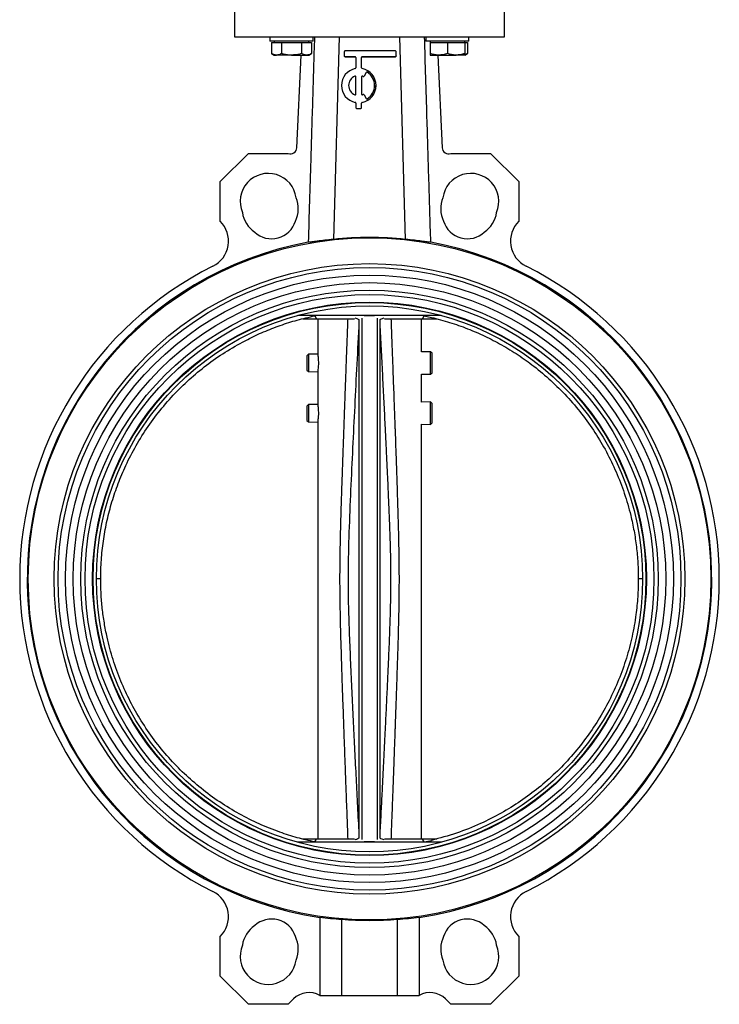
# Model space of a CAD drawing. Header units: millimetres. Extents: x 1841 to 4925, y 385 to 2485.
# Tile 27 of 28: x 4601 to 4925, y 1016 to 1472. Entities that reach past the tile are written whole.
import ezdxf

# ---------------------------------------------------------------- set-up
doc = ezdxf.new("R2010")
doc.units = ezdxf.units.MM

msp = doc.modelspace()

# ---------------------------------------------------------------- linework, layer by layer
at = {"color": 7, "linetype": 'Continuous', "lineweight": 25}
for p, q in [((4700.23, 1479.77), (4700.23, 1463.77)), ((4825.23, 1463.77), (4825.23, 1479.77)), ((4700.23, 1463.77), (4825.23, 1463.77)), ((4716.66, 1463.77), (4716.66, 1461.77)), ((4726.66, 1461.77), (4716.66, 1461.77)), ((4717.43, 1461.17), (4717.43, 1456.08)), ((4717.43, 1461.17), (4719.73, 1461.17)), ((4718.66, 1461.77), (4718.66, 1461.17)), ((4719.73, 1461.17), (4722.04, 1461.17)), ((4722.04, 1461.17), (4722.04, 1456.08)), ((4722.04, 1461.17), (4726.66, 1461.17)), ((4736.66, 1461.77), (4726.66, 1461.77)), ((4726.66, 1461.17), (4731.28, 1461.17)), ((4731.28, 1461.17), (4731.28, 1456.08)), ((4731.28, 1461.17), (4733.59, 1461.17)), ((4733.59, 1461.17), (4735.9, 1461.17)), ((4734.66, 1461.17), (4734.66, 1461.77)), ((4735.9, 1461.17), (4735.9, 1456.08)), ((4736.66, 1461.77), (4736.66, 1463.77)), ((4748.73, 1463.77), (4746.05, 1370.01)), ((4779.4, 1370.01), (4776.73, 1463.77)), ((4788.79, 1463.77), (4788.79, 1461.77)), ((4808.79, 1461.77), (4788.79, 1461.77)), ((4790.79, 1461.77), (4790.79, 1461.17)), ((4790.79, 1461.17), (4790.79, 1456.08)), ((4790.79, 1461.17), (4794.79, 1461.17)), ((4794.79, 1461.17), (4798.79, 1461.17)), ((4798.79, 1461.17), (4798.79, 1456.08)), ((4798.79, 1461.17), (4802.79, 1461.17)), ((4802.79, 1461.17), (4806.79, 1461.17)), ((4806.79, 1461.17), (4806.79, 1461.77)), ((4806.79, 1461.17), (4808.03, 1461.17)), ((4806.79, 1461.17), (4806.79, 1456.08)), ((4808.03, 1461.17), (4808.03, 1456.08)), ((4808.79, 1461.77), (4808.79, 1463.77)), ((4717.43, 1456.08), (4718.66, 1455.37)), ((4718.66, 1455.37), (4719.73, 1455.37)), ((4726.66, 1455.37), (4719.73, 1455.37)), ((4726.66, 1455.37), (4733.59, 1455.37)), ((4729.09, 1412.49), (4731.05, 1455.37)), ((4733.59, 1455.37), (4734.66, 1455.37)), ((4734.66, 1455.37), (4735.9, 1456.08)), ((4751.07, 1456.98), (4751.07, 1454.98)), ((4751.07, 1454.98), (4751.07, 1454.95)), ((4774.73, 1457.32), (4751.4, 1457.32)), ((4775.07, 1454.98), (4775.07, 1456.98)), ((4775.07, 1454.98), (4775.07, 1454.95)), ((4790.79, 1455.37), (4794.79, 1455.37)), ((4794.4, 1455.37), (4796.36, 1412.49)), ((4794.79, 1455.37), (4802.79, 1455.37)), ((4806.79, 1455.37), (4802.79, 1455.37)), ((4806.79, 1455.37), (4808.03, 1456.08)), ((4751.4, 1454.65), (4756.07, 1454.65)), ((4751.4, 1454.65), (4751.4, 1454.62)), ((4751.4, 1454.62), (4756.07, 1454.62)), ((4756.07, 1454.65), (4756.07, 1454.62)), ((4756.4, 1454.32), (4756.4, 1449.48)), ((4759.07, 1449.48), (4759.07, 1454.32)), ((4759.4, 1454.65), (4774.73, 1454.65)), ((4759.4, 1454.65), (4759.4, 1454.62)), ((4759.4, 1454.62), (4774.73, 1454.62)), ((4774.73, 1454.65), (4774.73, 1454.62)), ((4761.23, 1447.37), (4760.23, 1445.64)), ((4761.23, 1447.35), (4760.23, 1445.61)), ((4761.23, 1447.37), (4761.23, 1447.35)), ((4761.7, 1447.49), (4761.7, 1447.46)), ((4749.73, 1441.32), (4749.73, 1441.29)), ((4755.94, 1445.63), (4755.94, 1445.6)), ((4756.4, 1437.32), (4756.4, 1445.32)), ((4759.07, 1445.32), (4759.07, 1437.32)), ((4759.53, 1445.63), (4759.53, 1445.6)), ((4759.79, 1445.51), (4759.79, 1445.48)), ((4760.23, 1445.64), (4760.23, 1445.61)), ((4765.73, 1441.29), (4765.73, 1441.32)), ((4760.23, 1437), (4761.23, 1435.27)), ((4756.13, 1433.49), (4756.13, 1433.46)), ((4756.4, 1433.16), (4756.4, 1430.99)), ((4759.07, 1430.99), (4759.07, 1433.16)), ((4759.33, 1433.49), (4759.33, 1433.46)), ((4756.4, 1430.99), (4756.4, 1430.96)), ((4756.73, 1430.66), (4758.73, 1430.66)), ((4756.73, 1430.66), (4756.73, 1430.63)), ((4756.73, 1430.63), (4758.73, 1430.63)), ((4758.73, 1430.66), (4758.73, 1430.63)), ((4759.07, 1430.99), (4759.07, 1430.96)), ((4693.65, 1396.82), (4706.68, 1409.82)), ((4706.68, 1409.82), (4725.08, 1409.8)), ((4800.37, 1409.8), (4818.77, 1409.82)), ((4818.77, 1409.82), (4831.8, 1396.82)), ((4693.63, 1378.41), (4693.65, 1396.82)), ((4831.8, 1396.82), (4831.82, 1378.41)), ((4795.98, 1334.77), (4729.47, 1334.77)), ((4731.86, 1333.27), (4738.23, 1333.27)), ((4737.36, 1334.77), (4737.38, 1334.61)), ((4737.38, 1334.61), (4738.23, 1333.27)), ((4738.23, 1333.27), (4755.71, 1333.27)), ((4738.73, 1333.27), (4738.73, 1316.88)), ((4757.73, 1332.83), (4757.73, 1092.71)), ((4759.23, 1333.53), (4759.23, 1092.01)), ((4766.23, 1333.53), (4766.23, 1092.01)), ((4767.73, 1092.71), (4767.73, 1332.83)), ((4769.74, 1333.27), (4787.22, 1333.27)), ((4786.73, 1317.89), (4786.73, 1333.27)), ((4787.22, 1333.27), (4788.09, 1334.64)), ((4787.22, 1333.27), (4793.83, 1333.27)), ((4788.09, 1334.64), (4788.11, 1334.77)), ((4788.09, 1334.64), (4791.38, 1333.88)), ((4734.43, 1316.78), (4733.73, 1316.07)), ((4733.73, 1316.07), (4733.73, 1309.47)), ((4738.73, 1316.88), (4734.43, 1316.78)), ((4734.43, 1316.78), (4734.43, 1308.76)), ((4791.03, 1317.98), (4786.73, 1317.89)), ((4791.73, 1317.3), (4791.03, 1317.98)), ((4791.03, 1317.94), (4791.03, 1317.98)), ((4791.03, 1307.56), (4791.03, 1317.94)), ((4791.73, 1312.24), (4791.73, 1317.3)), ((4733.73, 1309.47), (4734.43, 1308.76)), ((4791.73, 1308.24), (4791.73, 1312.24)), ((4734.43, 1308.76), (4738.73, 1308.66)), ((4738.73, 1308.66), (4738.73, 1293.61)), ((4786.73, 1307.65), (4791.03, 1307.56)), ((4786.73, 1294.62), (4786.73, 1307.65)), ((4791.03, 1307.56), (4791.73, 1308.24)), ((4734.43, 1293.51), (4733.73, 1292.8)), ((4733.73, 1292.8), (4733.73, 1286.2)), ((4738.73, 1293.61), (4734.43, 1293.51)), ((4734.43, 1293.51), (4734.43, 1288.91)), ((4791.03, 1294.71), (4786.73, 1294.62)), ((4791.73, 1294.02), (4791.03, 1294.71)), ((4791.03, 1288.73), (4791.03, 1294.71)), ((4791.73, 1284.97), (4791.73, 1294.02)), ((4733.73, 1286.2), (4734.43, 1285.48)), ((4734.43, 1288.91), (4734.43, 1285.48)), ((4791.03, 1284.29), (4791.03, 1288.73)), ((4734.43, 1285.48), (4738.73, 1285.39)), ((4738.73, 1285.39), (4738.73, 1092.27)), ((4786.73, 1284.38), (4791.03, 1284.29)), ((4786.73, 1092.27), (4786.73, 1284.38)), ((4791.03, 1284.29), (4791.73, 1284.97)), ((4638.28, 1212.77), (4636.28, 1212.77)), ((4889.17, 1212.77), (4887.18, 1212.77)), ((4795.98, 1090.77), (4729.47, 1090.77)), ((4738.23, 1092.27), (4731.86, 1092.27)), ((4737.38, 1090.93), (4737.36, 1090.77)), ((4737.38, 1090.93), (4738.23, 1092.27)), ((4755.71, 1092.27), (4738.23, 1092.27)), ((4787.22, 1092.27), (4769.74, 1092.27)), ((4788.09, 1090.9), (4787.22, 1092.27)), ((4793.83, 1092.27), (4787.22, 1092.27)), ((4788.09, 1090.9), (4791.38, 1091.66)), ((4788.1, 1090.77), (4788.09, 1090.9)), ((4739.73, 1056.1), (4739.73, 1019.77)), ((4749.73, 1055.13), (4749.73, 1019.77)), ((4775.73, 1019.77), (4775.73, 1055.13)), ((4785.73, 1056.1), (4785.73, 1019.77)), ((4693.65, 1028.72), (4693.63, 1047.13)), ((4831.82, 1047.13), (4831.8, 1028.72)), ((4706.68, 1015.72), (4693.65, 1028.72)), ((4831.8, 1028.72), (4818.77, 1015.72)), ((4727.56, 1018.22), (4725.08, 1015.74)), ((4739.73, 1019.77), (4749.73, 1019.77)), ((4749.73, 1019.77), (4775.73, 1019.77)), ((4775.73, 1019.77), (4785.73, 1019.77)), ((4800.37, 1015.74), (4797.89, 1018.22)), ((4725.08, 1015.74), (4706.68, 1015.72)), ((4818.77, 1015.72), (4800.37, 1015.74))]:
    msp.add_line(p, q, dxfattribs=at)
for radius in [158, 146, 144.2, 140.7, 137.2, 133.7, 131.7, 128.2, 127.95, 126.45]:
    msp.add_circle((4762.73, 1212.77), radius, dxfattribs=at)
for centre, radius, start, end in [((4751.4, 1456.98), 0.333, 89.9883, 179.9883), ((4751.4, 1454.98), 0.333, 180.0117, 270.0117), ((4751.4, 1454.95), 0.333, 180.0117, 270.0117), ((4774.73, 1456.98), 0.333, 0.0117, 90.0117), ((4774.73, 1454.98), 0.333, 269.9883, 359.9883), ((4774.73, 1454.95), 0.333, 269.9883, 359.9883), ((4756.07, 1454.32), 0.333, 0.0117, 90.0117), ((4756.07, 1454.29), 0.333, 0.0117, 90.0117), ((4759.4, 1454.32), 0.333, 89.9883, 179.9883), ((4759.4, 1454.29), 0.333, 89.9883, 179.9883), ((4757.73, 1441.32), 8, 101.5181, 258.4819), ((4756.07, 1449.48), 0.333, 281.5227, 359.9914), ((4759.4, 1449.48), 0.333, 180.0086, 258.4773), ((4757.74, 1441.32), 8, 281.5181, 78.4819), ((4761.52, 1447.21), 0.333, 57.2795, 149.9804), ((4761.52, 1447.18), 0.333, 57.2795, 149.9804), ((4757.74, 1441.32), 7.33, 302.7117, 57.2883), ((4757.74, 1441.29), 7.33, 0.0039, 57.2864), ((4757.73, 1441.29), 8, 180.0094, 258.4766), ((4757.73, 1441.32), 4.66, 112.6007, 247.3993), ((4757.73, 1441.29), 4.66, 112.6042, 179.9941), ((4756.07, 1445.32), 0.333, 0.0177, 112.6238), ((4756.07, 1445.29), 0.333, 0.0177, 112.6238), ((4759.4, 1445.32), 0.333, 67.3762, 179.9823), ((4759.4, 1445.29), 0.333, 67.3762, 179.9823), ((4757.73, 1441.29), 8, 281.5206, 359.9934), ((4757.73, 1441.32), 4.67, 63.8318, 67.3884), ((4757.73, 1441.29), 4.67, 63.8318, 67.3884), ((4759.94, 1445.81), 0.333, 243.8287, 329.9808), ((4759.94, 1445.78), 0.333, 243.8287, 329.9808), ((4756.07, 1437.32), 0.333, 247.3762, 359.9823), ((4759.4, 1437.32), 0.333, 180.0177, 292.6238), ((4757.73, 1441.32), 4.67, 292.6116, 296.1682), ((4759.94, 1436.84), 0.333, 30.0192, 116.1713), ((4756.07, 1433.16), 0.333, 0.0086, 78.4773), ((4756.07, 1433.13), 0.333, 0.0086, 78.4773), ((4759.4, 1433.16), 0.333, 101.5227, 179.9914), ((4759.4, 1433.13), 0.333, 101.5227, 179.9914), ((4761.52, 1435.44), 0.333, 210.0196, 302.7205), ((4756.73, 1430.99), 0.333, 180.0117, 270.0117), ((4756.73, 1430.96), 0.333, 180.0117, 270.0117), ((4758.73, 1430.99), 0.333, 269.9883, 359.9883), ((4758.73, 1430.96), 0.333, 269.9883, 359.9883), ((4726.09, 1412.63), 3, 250.418, 357.3786), ((4799.36, 1412.63), 3, 182.6214, 289.582), ((4715.85, 1387.59), 13, 7.7094, 203.1609), ((4809.6, 1387.59), 13, 336.8391, 172.2906), ((4716.78, 1384.22), 13, 333.5827, 23.1609), ((4808.67, 1384.22), 13, 156.8391, 206.4173), ((4716.78, 1384.22), 13, 187.7094, 236.4173), ((4808.67, 1384.22), 13, 303.5827, 352.2906), ((4684.43, 1369.22), 13, 296.5844, 44.9749), ((4717.43, 1381.81), 11.5, 227.0348, 342.9652), ((4808.02, 1381.81), 11.5, 197.0348, 312.9652), ((4841.02, 1369.22), 13, 135.0251, 243.4156), ((4762.73, 1212.77), 158.45, 100.3145, 261.6534), ((4762.73, 1212.77), 158.45, 278.3466, 79.6855), ((4762.73, 1212.77), 161.95, 116.5844, 243.4156), ((4762.73, 1212.77), 161.95, 296.5844, 63.4156), ((4684.43, 1056.32), 13, 315.0251, 63.4156), ((4841.02, 1056.32), 13, 116.5844, 224.9749), ((4717.43, 1043.73), 11.5, 17.0348, 132.9652), ((4762.73, 1212.77), 158.17, 265.2857, 274.7143), ((4808.02, 1043.73), 11.5, 47.0348, 162.9652), ((4716.78, 1041.32), 13, 123.5827, 172.2906), ((4808.67, 1041.32), 13, 7.7094, 56.4173), ((4716.78, 1041.32), 13, 336.8391, 26.4173), ((4808.67, 1041.32), 13, 153.5827, 203.1609), ((4715.85, 1037.95), 13, 156.8391, 352.2906), ((4809.6, 1037.95), 13, 187.7094, 23.1609), ((4734.64, 1011.16), 10, 59.4276, 135.0653), ((4790.81, 1011.16), 10, 44.9347, 120.5724)]:
    msp.add_arc(centre, radius, start, end, dxfattribs=at)
for centre, major_axis, ratio, start_param, end_param in [((4762.73, 1212.85), (0, 158.04), 1, 6.177453, 6.388918), ((4759.97, 1212.77), (158, 0), 0.999848, 4.583917, 4.647518), ((4765.48, 1212.77), (158, 0), 0.999848, 4.77726, 4.840861)]:
    msp.add_ellipse(centre, major_axis=major_axis, ratio=ratio, start_param=start_param, end_param=end_param, dxfattribs=at)
for points, knots in [([(4737.24, 1463.77), (4736.95, 1454.23), (4736.37, 1435.14), (4735.4, 1403.43), (4734.74, 1381.27), (4734.36, 1368.65)], [0, 0, 0, 0, 0.301013, 0.602027, 1, 1, 1, 1]), ([(4791.1, 1368.65), (4790.8, 1378.31), (4790.22, 1397.62), (4789.26, 1429.32), (4788.59, 1451.37), (4788.21, 1463.77)], [0, 0, 0, 0, 0.304491, 0.608991, 1, 1, 1, 1]), ([(4719.73, 1455.37), (4719.68, 1455.37), (4719.27, 1455.38), (4718.48, 1455.53), (4717.78, 1455.9), (4717.43, 1456.08)], [0, 0, 0, 0, 0.070086, 0.530782, 1, 1, 1, 1]), ([(4722.04, 1456.08), (4721.67, 1455.88), (4720.91, 1455.48), (4720.13, 1455.41), (4719.73, 1455.37)], [0, 0, 0, 0, 0.495458, 1, 1, 1, 1]), ([(4726.66, 1455.37), (4726.33, 1455.38), (4724.77, 1455.41), (4723.24, 1455.79), (4722.04, 1456.08)], [0, 0, 0, 0, 0.214378, 1, 1, 1, 1]), ([(4731.28, 1456.08), (4731, 1456), (4729.49, 1455.58), (4727.93, 1455.47), (4726.66, 1455.37)], [0, 0, 0, 0, 0.188696, 1, 1, 1, 1]), ([(4733.59, 1455.37), (4733.54, 1455.37), (4733.12, 1455.38), (4732.34, 1455.53), (4731.64, 1455.9), (4731.28, 1456.08)], [0, 0, 0, 0, 0.070086, 0.530782, 1, 1, 1, 1]), ([(4735.9, 1456.08), (4735.53, 1455.88), (4734.77, 1455.48), (4733.99, 1455.41), (4733.59, 1455.37)], [0, 0, 0, 0, 0.495458, 1, 1, 1, 1]), ([(4794.79, 1455.37), (4794.69, 1455.37), (4793.97, 1455.38), (4792.62, 1455.53), (4791.4, 1455.9), (4790.79, 1456.08)], [0, 0, 0, 0, 0.070086, 0.530782, 1, 1, 1, 1]), ([(4790.79, 1456.08), (4790.79, 1455.79), (4790.79, 1455.41), (4790.79, 1455.38), (4790.79, 1455.37)], [0, 0, 0, 0, 0.785622, 1, 1, 1, 1]), ([(4798.79, 1456.08), (4798.14, 1455.88), (4796.83, 1455.48), (4795.47, 1455.41), (4794.79, 1455.37)], [0, 0, 0, 0, 0.495458, 1, 1, 1, 1]), ([(4802.79, 1455.37), (4802.69, 1455.37), (4801.97, 1455.38), (4800.62, 1455.53), (4799.4, 1455.9), (4798.79, 1456.08)], [0, 0, 0, 0, 0.070086, 0.530782, 1, 1, 1, 1]), ([(4806.79, 1456.08), (4806.14, 1455.88), (4804.83, 1455.48), (4803.47, 1455.41), (4802.79, 1455.37)], [0, 0, 0, 0, 0.495458, 1, 1, 1, 1]), ([(4808.03, 1456.08), (4807.65, 1455.86), (4807.24, 1455.62), (4806.82, 1455.55), (4806.79, 1455.55)], [0, 0, 0, 0, 0.915938, 1, 1, 1, 1]), ([(4806.79, 1455.37), (4806.79, 1455.38), (4806.79, 1455.41), (4806.79, 1455.79), (4806.79, 1456.08)], [0, 0, 0, 0, 0.214378, 1, 1, 1, 1]), ([(4746.05, 1370.01), (4744.65, 1369.87), (4741.82, 1369.59), (4738.5, 1369.18), (4735.86, 1368.83), (4734.86, 1368.71), (4734.36, 1368.65)], [0, 0, 0, 0, 0.2491, 0.505368, 0.7492, 1, 1, 1, 1]), ([(4791.1, 1368.65), (4790.6, 1368.71), (4789.59, 1368.83), (4786.95, 1369.18), (4783.61, 1369.59), (4780.82, 1369.87), (4779.4, 1370.01)], [0, 0, 0, 0, 0.247005, 0.501255, 0.747199, 1, 1, 1, 1]), ([(4638.28, 1212.77), (4638.33, 1215.69), (4638.45, 1221.54), (4639.41, 1230.26), (4640.94, 1238.91), (4643.1, 1247.47), (4645.89, 1255.93), (4649.46, 1264.64), (4653.92, 1273.48), (4659.38, 1282.37), (4665.65, 1290.88), (4672.6, 1298.81), (4680.14, 1306.06), (4688.24, 1312.65), (4696.97, 1318.61), (4705.53, 1323.43), (4713.71, 1327.26), (4721.38, 1330.24), (4729.28, 1332.76), (4734.67, 1333.99), (4737.38, 1334.61)], [0, 0, 0, 0, 0.051488, 0.103232, 0.15472, 0.206465, 0.259007, 0.311823, 0.372471, 0.433539, 0.495936, 0.558792, 0.619441, 0.680511, 0.742909, 0.805765, 0.853791, 0.902347, 0.950903, 1, 1, 1, 1]), ([(4755.91, 1333.63), (4756.28, 1333.54), (4757.19, 1333.33), (4757.53, 1333.02), (4757.73, 1332.83)], [0, 0, 0, 0, 0.40617, 1, 1, 1, 1]), ([(4765.09, 1334.57), (4764.97, 1334.57), (4764.73, 1334.57), (4764.12, 1334.57), (4763.48, 1334.57), (4763.04, 1334.57), (4762.66, 1334.57), (4762.27, 1334.57), (4761.8, 1334.57), (4760.97, 1334.57), (4760.5, 1334.57), (4760.3, 1334.57), (4760.29, 1334.57)], [0, 0, 0, 0, 0.168316, 0.3502, 0.426327, 0.467051, 0.508143, 0.543705, 0.594812, 0.688097, 0.981973, 1, 1, 1, 1]), ([(4767.73, 1332.83), (4767.96, 1333.05), (4768.3, 1333.36), (4769.25, 1333.56), (4769.54, 1333.63)], [0, 0, 0, 0, 0.695951, 1, 1, 1, 1]), ([(4791.38, 1333.88), (4794.2, 1333.15), (4799.86, 1331.69), (4808.12, 1328.75), (4816.17, 1325.27), (4824, 1321.21), (4831.59, 1316.56), (4839.24, 1311.08), (4846.81, 1304.71), (4854.22, 1297.35), (4861.06, 1289.29), (4867.18, 1280.7), (4872.51, 1271.69), (4877.06, 1262.29), (4880.85, 1252.43), (4883.5, 1243.25), (4885.26, 1234.95), (4886.35, 1227.63), (4887.05, 1220.23), (4887.13, 1215.26), (4887.18, 1212.77)], [0, 0, 0, 0, 0.05249, 0.105242, 0.157732, 0.210483, 0.264046, 0.317887, 0.37979, 0.442124, 0.505813, 0.569971, 0.63186, 0.694179, 0.757853, 0.821996, 0.866103, 0.910602, 0.955101, 1, 1, 1, 1]), ([(4757.73, 1329.54), (4757.39, 1322.97), (4756.72, 1309.88), (4755.74, 1290.38), (4754.79, 1270.93), (4753.88, 1251.52), (4753.08, 1232.11), (4752.7, 1214.87), (4752.92, 1199.8), (4753.36, 1186.8), (4753.9, 1173.74), (4754.5, 1160.63), (4755.13, 1147.67), (4755.76, 1134.76), (4756.41, 1121.92), (4757.06, 1108.96), (4757.5, 1100.32), (4757.73, 1096)], [0, 0, 0, 0, 0.084495, 0.168151, 0.250551, 0.334382, 0.417553, 0.499998, 0.555494, 0.610946, 0.66693, 0.723186, 0.779448, 0.833478, 0.888949, 0.944462, 1, 1, 1, 1]), ([(4767.73, 1096), (4767.9, 1099.43), (4768.24, 1106.01), (4768.72, 1115.47), (4769.15, 1124.08), (4769.53, 1131.7), (4769.86, 1138.38), (4770.15, 1144.18), (4770.41, 1149.41), (4770.64, 1154.34), (4770.88, 1159.21), (4771.11, 1164.11), (4771.39, 1170.23), (4771.7, 1177.28), (4772.01, 1184.83), (4772.24, 1191.33), (4772.42, 1196.86), (4772.54, 1201.83), (4772.62, 1206.53), (4772.66, 1211.28), (4772.65, 1216.2), (4772.59, 1221.41), (4772.47, 1226.85), (4772.3, 1232.63), (4772.07, 1239), (4771.83, 1245.03), (4771.59, 1250.68), (4771.36, 1255.83), (4771.1, 1261.63), (4770.79, 1268.22), (4770.43, 1275.72), (4769.99, 1284.71), (4769.47, 1295.04), (4768.9, 1306.39), (4768.32, 1317.95), (4767.92, 1325.67), (4767.73, 1329.54)], [0, 0, 0, 0, 0.044033, 0.0846, 0.121533, 0.154737, 0.182428, 0.207438, 0.229206, 0.24963, 0.27077, 0.291811, 0.312626, 0.349316, 0.382403, 0.409661, 0.432753, 0.453479, 0.473431, 0.493039, 0.51445, 0.536527, 0.559908, 0.584168, 0.610739, 0.641795, 0.661528, 0.68341, 0.70795, 0.735968, 0.768104, 0.804347, 0.851516, 0.900764, 0.950288, 1, 1, 1, 1]), ([(4738.73, 1316.72), (4738.73, 1316.73), (4738.72, 1316.79), (4738.78, 1316.43), (4738.89, 1315.68), (4739, 1314.57), (4739.05, 1313.54), (4739.07, 1312.48), (4739.03, 1311.43), (4738.93, 1310.24), (4738.82, 1309.34), (4738.73, 1308.82), (4738.73, 1308.82), (4738.73, 1308.82)], [0, 0, 0, 0, 0.034898, 0.140721, 0.247041, 0.354646, 0.462357, 0.500235, 0.606586, 0.712901, 0.820149, 0.928025, 1, 1, 1, 1]), ([(4738.73, 1293.45), (4738.73, 1293.46), (4738.72, 1293.52), (4738.78, 1293.16), (4738.89, 1292.41), (4739, 1291.3), (4739.05, 1290.27), (4739.07, 1289.21), (4739.03, 1288.16), (4738.93, 1286.97), (4738.82, 1286.07), (4738.73, 1285.55), (4738.73, 1285.55), (4738.73, 1285.55)], [0, 0, 0, 0, 0.034898, 0.140721, 0.247041, 0.354646, 0.462357, 0.500235, 0.606586, 0.712901, 0.820149, 0.928025, 1, 1, 1, 1]), ([(4737.38, 1090.93), (4734.66, 1091.55), (4729.23, 1092.79), (4720.64, 1095.54), (4711.63, 1099.13), (4702.29, 1103.81), (4693.27, 1109.32), (4684.78, 1115.57), (4676.89, 1122.46), (4669.63, 1129.96), (4662.94, 1138.15), (4656.99, 1146.85), (4651.84, 1155.96), (4647.46, 1165.45), (4643.86, 1175.38), (4641.44, 1184.43), (4639.9, 1192.37), (4638.97, 1199.11), (4638.38, 1205.92), (4638.31, 1210.48), (4638.28, 1212.77)], [0, 0, 0, 0, 0.049109, 0.09844, 0.159111, 0.220202, 0.282622, 0.345501, 0.40617, 0.467259, 0.529678, 0.592556, 0.653213, 0.714291, 0.776698, 0.839564, 0.879372, 0.91948, 0.959588, 1, 1, 1, 1]), ([(4887.18, 1212.77), (4887.12, 1210.01), (4887.02, 1204.49), (4886.09, 1195.56), (4884.42, 1186.03), (4881.75, 1175.94), (4878.21, 1165.98), (4873.84, 1156.39), (4868.71, 1147.27), (4862.86, 1138.62), (4856.22, 1130.4), (4848.92, 1122.8), (4841.06, 1115.88), (4832.67, 1109.66), (4823.69, 1104.1), (4813.79, 1099.1), (4803.02, 1094.77), (4795.27, 1092.7), (4791.38, 1091.66)], [0, 0, 0, 0, 0.049662, 0.099544, 0.161428, 0.223742, 0.287411, 0.351548, 0.413431, 0.475745, 0.539412, 0.603548, 0.665438, 0.727757, 0.79143, 0.855572, 0.927448, 1, 1, 1, 1]), ([(4757.73, 1092.71), (4757.49, 1092.49), (4757.15, 1092.18), (4756.2, 1091.98), (4755.91, 1091.91)], [0, 0, 0, 0, 0.695951, 1, 1, 1, 1]), ([(4765.09, 1090.97), (4764.97, 1090.97), (4764.73, 1090.97), (4764.12, 1090.97), (4763.48, 1090.97), (4763.04, 1090.97), (4762.66, 1090.97), (4762.27, 1090.97), (4761.8, 1090.97), (4760.97, 1090.97), (4760.5, 1090.97), (4760.3, 1090.97), (4760.29, 1090.97)], [0, 0, 0, 0, 0.168316, 0.3502, 0.426327, 0.467051, 0.508143, 0.543705, 0.594812, 0.688097, 0.981973, 1, 1, 1, 1]), ([(4769.54, 1091.91), (4769.17, 1092), (4768.26, 1092.21), (4767.92, 1092.52), (4767.73, 1092.71)], [0, 0, 0, 0, 0.40617, 1, 1, 1, 1])]:
    msp.add_open_spline(points, degree=3, knots=knots, dxfattribs=at)
at = {"color": 8, "linetype": 'Continuous', "lineweight": 25}
for points, knots in [([(4752.8, 1092.27), (4752.75, 1093.74), (4752.62, 1097.08), (4752.42, 1102.38), (4752.2, 1108.29), (4751.99, 1113.92), (4751.81, 1118.98), (4751.57, 1125.23), (4751.29, 1133.05), (4750.96, 1141.97), (4750.68, 1149.78), (4750.45, 1156.26), (4750.24, 1162.33), (4750.04, 1168.47), (4749.83, 1174.72), (4749.65, 1180.76), (4749.48, 1186.49), (4749.34, 1192.06), (4749.22, 1197.44), (4749.12, 1203.25), (4749.06, 1209.61), (4749.06, 1216.71), (4749.13, 1222.68), (4749.21, 1227.62), (4749.29, 1231.57), (4749.4, 1235.88), (4749.53, 1240.73), (4749.67, 1245.63), (4749.83, 1250.55), (4749.98, 1255.41), (4750.17, 1260.89), (4750.38, 1267.12), (4750.6, 1273.48), (4750.83, 1279.8), (4751.04, 1285.79), (4751.28, 1292.32), (4751.54, 1299.48), (4751.82, 1307.05), (4752.14, 1315.66), (4752.47, 1324.32), (4752.7, 1330.53), (4752.8, 1333.27)], [0, 0, 0, 0, 0.01835, 0.041532, 0.066039, 0.09187, 0.111698, 0.128982, 0.169713, 0.209067, 0.240004, 0.266911, 0.289787, 0.315595, 0.343321, 0.367575, 0.390814, 0.41457, 0.436901, 0.457779, 0.486901, 0.516029, 0.546091, 0.561192, 0.577436, 0.595246, 0.614847, 0.63786, 0.656194, 0.676068, 0.698424, 0.72431, 0.753725, 0.777573, 0.80297, 0.828357, 0.85882, 0.892151, 0.922645, 0.965916, 1, 1, 1, 1]), ([(4772.65, 1333.27), (4772.76, 1330.35), (4773, 1323.84), (4773.3, 1315.82), (4773.56, 1308.8), (4773.76, 1303.44), (4773.96, 1297.95), (4774.12, 1293.56), (4774.24, 1290.37), (4774.32, 1288.19), (4774.39, 1286.28), (4774.45, 1284.64), (4774.5, 1283.27), (4774.54, 1282.05), (4774.64, 1279.4), (4774.78, 1275.42), (4774.99, 1269.45), (4775.2, 1263.28), (4775.42, 1256.94), (4775.6, 1251.36), (4775.76, 1246.36), (4775.92, 1240.82), (4776.08, 1234.86), (4776.23, 1228.37), (4776.33, 1222.4), (4776.38, 1216.69), (4776.39, 1211.26), (4776.36, 1205.96), (4776.29, 1200.59), (4776.18, 1194.76), (4776.04, 1189.13), (4775.89, 1183.64), (4775.73, 1178.38), (4775.55, 1172.7), (4775.37, 1167.27), (4775.17, 1161.35), (4774.93, 1154.51), (4774.72, 1148.41), (4774.56, 1144.04), (4774.48, 1141.81), (4774.41, 1139.89), (4774.36, 1138.38), (4774.31, 1137.11), (4774.25, 1135.57), (4774.17, 1133.13), (4774.04, 1129.62), (4773.86, 1124.88), (4773.67, 1119.57), (4773.47, 1114.16), (4773.22, 1107.59), (4772.95, 1100.33), (4772.74, 1094.76), (4772.65, 1092.27)], [0, 0, 0, 0, 0.036363, 0.081016, 0.099867, 0.123796, 0.147737, 0.16824, 0.178412, 0.187461, 0.195387, 0.202191, 0.207872, 0.212429, 0.217412, 0.240801, 0.262013, 0.291813, 0.317607, 0.340864, 0.36135, 0.379849, 0.409732, 0.435575, 0.460565, 0.484024, 0.506635, 0.52807, 0.550068, 0.57333, 0.600627, 0.620165, 0.641661, 0.666089, 0.690902, 0.709223, 0.7398, 0.776127, 0.785072, 0.794307, 0.803832, 0.808925, 0.813182, 0.819571, 0.828091, 0.8436, 0.863288, 0.887154, 0.90971, 0.930645, 0.968946, 1, 1, 1, 1])]:
    msp.add_open_spline(points, degree=3, knots=knots, dxfattribs=at)

doc.saveas('drawing.dxf')
